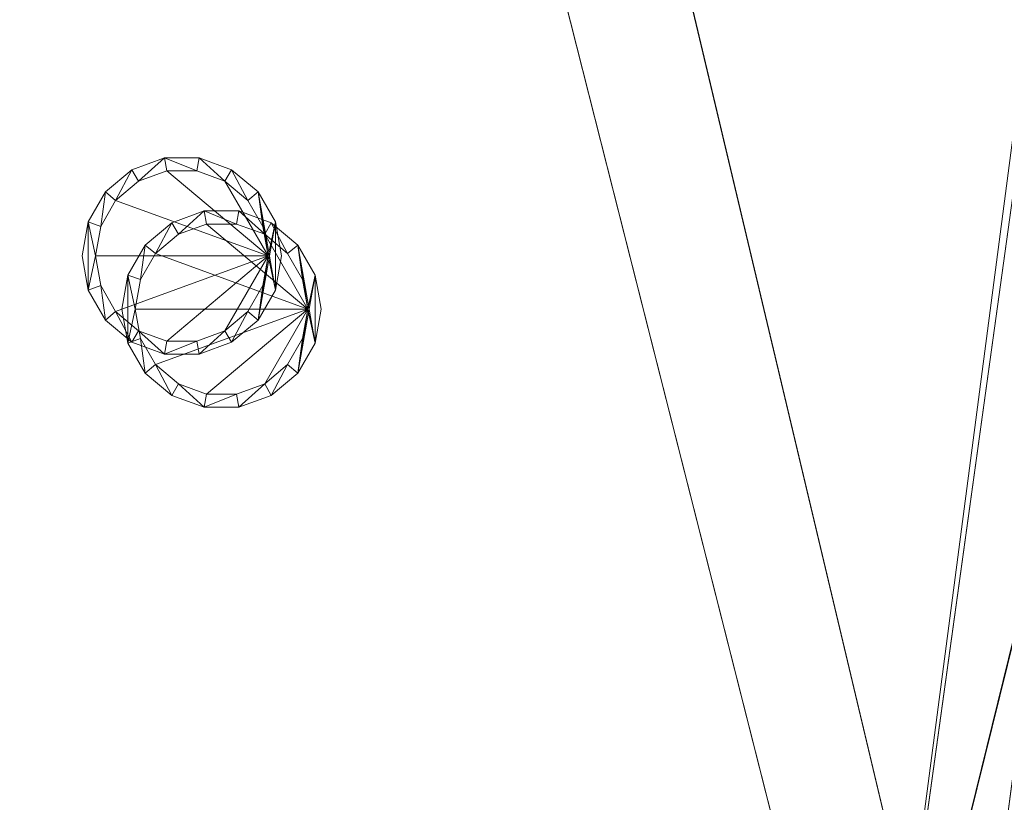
# Model space of a CAD drawing. Header units: inches. Extents: x -263 to 528, y -1 to 602.
# Tile 14 of 256: x -168 to -131, y 150 to 179. Entities that reach past the tile are written whole.
import ezdxf

# ---------------------------------------------------------------- set-up
doc = ezdxf.new("R2010")
doc.units = ezdxf.units.IN
doc.header["$MEASUREMENT"] = 0
for name, color, linetype in [('New_Twindo - Lighting', 7, 'Continuous'), ('Twindo - Lighting', 7, 'Continuous'), ('Twindo - Slabs', 7, 'Continuous')]:
    doc.layers.add(name, color=color, linetype=linetype)
doc.layers.add('New_Twindo - Lighting_Pen_No__10', color=1, linetype='Continuous', lineweight=18)
doc.layers.add('Twindo - Lighting_Pen_No__10', color=1, linetype='Continuous', lineweight=18)

# ---------------------------------------------------------------- blocks, each defined once
blk = doc.blocks.new('Slab_D0BD3B49-249D-4DA8-80D4-D821BCE50D6B', base_point=(-249.5, 387))
at = {"layer": 'Twindo - Slabs', "lineweight": 0}
mesh = blk.add_polyface(dxfattribs=at)
corners = [(-192, 387), (-249.5, 387), (-249.5, 387, -6), (-192, 387, -6), (-89.75, 579.5), (-249.5, 579.5), (-192, 134.5), (-132, 134.5), (-132, 124.5), (10, 124.5), (10, 13.75), (161.5, 13.75), (161.5, 6.5), (252, 6.5), (252, 14), (415.5, 14), (415.5, 322.5), (222.5, 322.5), (222.5, 357.5), (-4, 357.5), (-4, 413), (101.5, 413), (101.5, 553.5), (-89.75, 553.5), (-249.5, 579.5, -6), (-192, 134.5, -6), (-89.75, 579.5, -6), (-89.75, 553.5, -6), (101.5, 553.5, -6), (101.5, 413, -6), (-4, 413, -6), (-4, 357.5, -6), (222.5, 357.5, -6), (222.5, 322.5, -6), (415.5, 322.5, -6), (415.5, 14, -6), (252, 14, -6), (252, 6.5, -6), (161.5, 6.5, -6), (161.5, 13.75, -6), (10, 13.75, -6), (10, 124.5, -6), (-132, 124.5, -6), (-132, 134.5, -6)]
mesh.append_faces([[corners[k] for k in face] for face in [(0, 1, 2, 3), (1, 5, 24, 2), (6, 0, 3, 25), (5, 4, 26, 24), (7, 6, 25, 43), (8, 7, 43, 42), (9, 8, 42, 41), (10, 9, 41, 40), (11, 10, 40, 39), (12, 11, 39, 38), (13, 12, 38, 37), (14, 13, 37, 36), (15, 14, 36, 35), (16, 15, 35, 34), (17, 16, 34, 33), (18, 17, 33, 32), (19, 18, 32, 31), (20, 19, 31, 30), (21, 20, 30, 29), (22, 21, 29, 28), (23, 22, 28, 27), (4, 23, 27, 26)]], dxfattribs={"color": 254})
mesh.append_faces([[corners[k] for k in face] for face in [(22, 20, 21), (16, 14, 15)]], dxfattribs={"vtx0": -1, "color": 254})
mesh.append_faces([[corners[k] for k in face] for face in [(28, 30, 27), (34, 36, 33)]], dxfattribs={"vtx0": -1, "vtx1": -1, "color": 254})
mesh.append_faces([[corners[k] for k in face] for face in [(4, 0, 7), (19, 23, 8), (19, 9, 11), (43, 3, 26), (42, 27, 31), (39, 41, 31)]], dxfattribs={"vtx0": -1, "vtx1": -1, "vtx2": -1, "color": 254})
mesh.append_faces([[corners[k] for k in face] for face in [(23, 7, 8), (19, 8, 9), (17, 11, 12), (17, 12, 13), (17, 13, 14), (3, 24, 26), (43, 26, 27), (39, 31, 32), (39, 32, 33)]], dxfattribs={"vtx0": -1, "vtx2": -1, "color": 254})
mesh.append_faces([[corners[k] for k in face] for face in [(29, 30, 28), (35, 36, 34)]], dxfattribs={"vtx1": -1, "color": 254})
mesh.append_faces([[corners[k] for k in face] for face in [(4, 5, 0), (23, 4, 7), (19, 20, 23), (22, 23, 20), (18, 19, 11), (17, 18, 11), (16, 17, 14), (42, 43, 27), (30, 31, 27), (41, 42, 31), (38, 39, 33), (37, 38, 33), (36, 37, 33)]], dxfattribs={"vtx1": -1, "vtx2": -1, "color": 254})
mesh.append_faces([[corners[k] for k in face] for face in [(5, 1, 0), (0, 6, 7), (9, 10, 11), (3, 2, 24), (43, 25, 3), (39, 40, 41)]], dxfattribs={"vtx2": -1, "color": 254})
blk = doc.blocks.new('Slab_C16FED3F-F51D-4887-95C2-45D370958F54', base_point=(-255.75, 595))
at = {"layer": 'Twindo - Slabs', "lineweight": 0}
mesh = blk.add_polyface(dxfattribs=at)
corners = [(95.5, 568, 128), (95.5, 570, 128), (-75.75, 570, 128), (-75.75, 595, 128), (-255.75, 595, 128), (-255.75, 379, 128), (-198, 379, 128), (-198, 134.5, 128), (-136, 134.5, 128), (-136, 110.5, 128), (6.5, 110.5, 128), (6.5, 6.5, 128), (315.5, 6.5, 128), (315.5, 8, 128), (378.5, 8, 128), (378.5, 6.5, 128), (523, 6.5, 128), (523, 132.25, 128), (421.5, 132.25, 128), (421.5, 333, 128), (239, 333, 128), (239, 391.501, 128), (240, 391.501, 128), (240, 457, 128), (237, 457, 128), (237, 568, 128), (201, 127.5, 128), (201, 128.125, 128), (244.5, 128.125, 128), (244.5, 127.5, 128), (244.5, 15, 128), (161.5, 15, 128), (161.5, 146.5, 128), (200.935, 146.5, 128), (200.997, 146.5, 128), (200.997, 128.5, 128), (95.5, 568, 101), (95.5, 570, 101), (-75.75, 570, 101), (-75.75, 595, 101), (-255.75, 595, 101), (-255.75, 379, 101), (-198, 379, 101), (-198, 134.5, 101), (-136, 134.5, 101), (-136, 110.5, 101), (6.5, 110.5, 101), (6.5, 6.5, 101), (315.5, 6.5, 101), (315.5, 8, 101), (378.5, 8, 101), (378.5, 6.5, 101), (523, 6.5, 101), (523, 132.25, 101), (421.5, 132.25, 101), (421.5, 333, 101), (239, 333, 101), (239, 391.501, 101), (240, 391.501, 101), (240, 457, 101), (237, 457, 101), (237, 568, 101), (201, 127.5, 120), (201, 128, 120), (201, 128.125, 120), (244.5, 128.125, 120), (244.5, 128, 120), (244.5, 127.5, 120), (244.5, 127.5, 101), (244.5, 15, 101), (161.5, 15, 101), (161.5, 146.5, 101), (200.935, 146.5, 101), (200.997, 146.5, 101), (200.997, 128.5, 114.5), (201, 127.5, 101)]
mesh.append_faces([[corners[k] for k in face] for face in [(36, 37, 1, 0), (37, 38, 2, 1), (38, 39, 3, 2), (39, 40, 4, 3), (40, 41, 5, 4), (41, 42, 6, 5), (42, 43, 7, 6), (43, 44, 8, 7), (44, 45, 9, 8), (45, 46, 10, 9), (46, 47, 11, 10), (47, 48, 12, 11), (48, 49, 13, 12), (49, 50, 14, 13), (50, 51, 15, 14), (51, 52, 16, 15), (52, 53, 17, 16), (53, 54, 18, 17), (54, 55, 19, 18), (55, 56, 20, 19), (56, 57, 21, 20), (57, 58, 22, 21), (58, 59, 23, 22), (59, 60, 24, 23), (60, 61, 25, 24), (61, 36, 0, 25), (28, 27, 64, 65), (69, 70, 31, 30), (70, 71, 32, 31), (33, 32, 71, 72), (33, 72, 73, 34), (34, 73, 74, 35), (62, 67, 66, 63), (65, 64, 63, 66), (67, 62, 75, 68), (72, 74, 73)]], dxfattribs={"color": 254})
mesh.append_faces([[corners[k] for k in face] for face in [(23, 21, 22), (27, 63, 64), (29, 66, 67), (29, 69, 30), (75, 74, 72), (52, 54, 53)]], dxfattribs={"vtx0": -1, "color": 254})
mesh.append_faces([[corners[k] for k in face] for face in [(16, 18, 15), (59, 57, 60)]], dxfattribs={"vtx0": -1, "vtx1": -1, "color": 254})
mesh.append_faces([[corners[k] for k in face] for face in [(3, 6, 8), (31, 0, 11), (0, 32, 34), (24, 34, 27), (20, 24, 27), (28, 30, 12), (20, 28, 13), (75, 26, 74), (44, 42, 39), (47, 36, 70), (75, 60, 56), (49, 68, 56)]], dxfattribs={"vtx0": -1, "vtx1": -1, "vtx2": -1, "color": 254})
mesh.append_faces([[corners[k] for k in face] for face in [(2, 8, 9), (2, 9, 10), (0, 10, 11), (20, 27, 28), (30, 11, 12), (28, 12, 13), (20, 13, 14), (18, 14, 15), (42, 40, 39), (44, 39, 38), (46, 38, 37), (46, 37, 36), (72, 36, 61), (75, 61, 60), (47, 70, 69), (49, 69, 68), (50, 56, 55), (50, 55, 54)]], dxfattribs={"vtx0": -1, "vtx2": -1, "color": 254})
mesh.append_faces([[corners[k] for k in face] for face in [(17, 18, 16), (58, 57, 59)]], dxfattribs={"vtx1": -1, "color": 254})
mesh.append_faces([[corners[k] for k in face] for face in [(3, 4, 6), (2, 3, 8), (1, 2, 10), (0, 1, 10), (31, 32, 0), (25, 0, 34), (24, 25, 34), (20, 21, 24), (23, 24, 21), (30, 31, 11), (19, 20, 14), (18, 19, 14), (45, 44, 38), (46, 45, 38), (47, 46, 36), (71, 70, 36), (72, 71, 36), (75, 72, 61), (57, 56, 60), (68, 75, 56), (48, 47, 69), (49, 48, 69), (50, 49, 56), (51, 50, 54), (52, 51, 54)]], dxfattribs={"vtx1": -1, "vtx2": -1, "color": 254})
mesh.append_faces([[corners[k] for k in face] for face in [(4, 5, 6), (6, 7, 8), (26, 35, 74), (42, 41, 40), (44, 43, 42)]], dxfattribs={"vtx2": -1, "color": 254})
mesh.append_faces([[corners[k] for k in face] for face in [(27, 26, 62, 63), (29, 28, 65, 66), (29, 67, 68, 69)]], dxfattribs={"vtx3": -1, "color": 254})
blk = doc.blocks.new('Slab_ED5BE3F0-089E-41BE-87EB-5EA2DDB2F362', base_point=(-198, 134.5))
at = {"layer": 'Twindo - Slabs', "lineweight": 0}
mesh = blk.add_polyface(dxfattribs=at)
corners = [(-198, 134.5, 254), (-198, 134.5, 246.5), (-136, 134.5, 246.5), (-136, 134.5, 254), (-198, 379, 254), (-198, 379, 246.5), (-75.75, 379, 246.5), (-75.75, 378, 246.5), (-9, 378, 246.5), (-9, 395.501, 246.5), (113, 395.501, 246.5), (113, 397.501, 246.5), (155, 397.501, 246.5), (155, 197, 246.5), (150.5, 197, 246.5), (150.5, 6.5, 246.5), (6.5, 6.5, 246.5), (6.5, 110.5, 246.5), (-136, 110.5, 246.5), (-136, 110.5, 254), (6.5, 110.5, 254), (6.5, 6.5, 254), (150.5, 6.5, 254), (150.5, 197, 254), (155, 197, 254), (155, 397.501, 254), (113, 397.501, 254), (113, 395.501, 254), (-9, 395.501, 254), (-9, 378, 254), (-75.75, 378, 254), (-75.75, 379, 254)]
mesh.append_faces([[corners[k] for k in face] for face in [(0, 1, 2, 3), (4, 5, 1, 0), (3, 2, 18, 19), (31, 6, 5, 4), (30, 7, 6, 31), (29, 8, 7, 30), (28, 9, 8, 29), (27, 10, 9, 28), (26, 11, 10, 27), (25, 12, 11, 26), (24, 13, 12, 25), (23, 14, 13, 24), (22, 15, 14, 23), (21, 16, 15, 22), (20, 17, 16, 21), (19, 18, 17, 20)]], dxfattribs={"color": 254})
mesh.append_faces([[corners[k] for k in face] for face in [(25, 23, 24)]], dxfattribs={"vtx0": -1, "color": 254})
mesh.append_faces([[corners[k] for k in face] for face in [(12, 14, 11)]], dxfattribs={"vtx0": -1, "vtx1": -1, "color": 254})
mesh.append_faces([[corners[k] for k in face] for face in [(2, 5, 6), (2, 6, 7), (18, 7, 8), (17, 8, 9), (17, 9, 10), (14, 10, 11), (30, 3, 19), (29, 19, 20), (27, 20, 21), (27, 21, 22), (27, 22, 23)]], dxfattribs={"vtx0": -1, "vtx2": -1, "color": 254})
mesh.append_faces([[corners[k] for k in face] for face in [(13, 14, 12)]], dxfattribs={"vtx1": -1, "color": 254})
mesh.append_faces([[corners[k] for k in face] for face in [(18, 2, 7), (17, 18, 8), (16, 17, 10), (15, 16, 10), (14, 15, 10), (31, 4, 3), (30, 31, 3), (29, 30, 19), (28, 29, 20), (27, 28, 20), (26, 27, 23), (25, 26, 23)]], dxfattribs={"vtx1": -1, "vtx2": -1, "color": 254})
mesh.append_faces([[corners[k] for k in face] for face in [(2, 1, 5), (4, 0, 3)]], dxfattribs={"vtx2": -1, "color": 254})
blk = doc.blocks.new('Lamp_89799B54-E346-4077-BD02-00D567F2F6F8')
at = {"layer": 'Twindo - Lighting', "lineweight": 0}
mesh = blk.add_polyface(dxfattribs=at)
corners = [(-158.25, 170.5, 246), (-158.476, 171.783, 246), (-158.476, 171.783, 246.5), (-158.25, 170.5, 246.5), (-159.127, 172.911, 246), (-159.127, 172.911, 246.5), (-160.125, 173.748, 246), (-160.125, 173.748, 246.5), (-161.349, 174.193, 246), (-161.349, 174.193, 246.5), (-162.651, 174.193, 246), (-162.651, 174.193, 246.5), (-163.875, 173.748, 246), (-163.875, 173.748, 246.5), (-164.873, 172.911, 246), (-164.873, 172.911, 246.5), (-165.524, 171.783, 246), (-165.524, 171.783, 246.5), (-165.75, 170.5, 246), (-165.75, 170.5, 246.5), (-165.524, 169.217, 246), (-165.524, 169.217, 246.5), (-164.873, 168.09, 246), (-164.873, 168.09, 246.5), (-163.875, 167.252, 246), (-163.875, 167.252, 246.5), (-162.651, 166.807, 246), (-162.651, 166.807, 246.5), (-161.349, 166.807, 246), (-161.349, 166.807, 246.5), (-160.125, 167.252, 246), (-160.125, 167.252, 246.5), (-159.127, 168.09, 246), (-159.127, 168.09, 246.5), (-158.476, 169.218, 246), (-158.476, 169.218, 246.5), (-158.75, 170.5, 246), (-158.946, 169.389, 246), (-158.946, 169.389, 246.5), (-158.75, 170.5, 246.5), (-159.51, 168.411, 246), (-159.51, 168.411, 246.5), (-160.375, 167.685, 246), (-160.375, 167.685, 246.5), (-161.436, 167.299, 246), (-161.436, 167.299, 246.5), (-162.564, 167.299, 246), (-162.564, 167.299, 246.5), (-163.625, 167.685, 246), (-163.625, 167.685, 246.5), (-164.49, 168.411, 246), (-164.49, 168.411, 246.5), (-165.054, 169.389, 246), (-165.054, 169.389, 246.5), (-165.25, 170.5, 246), (-165.25, 170.5, 246.5), (-165.054, 171.612, 246), (-165.054, 171.612, 246.5), (-164.49, 172.589, 246), (-164.49, 172.589, 246.5), (-163.625, 173.315, 246), (-163.625, 173.315, 246.5), (-162.564, 173.701, 246), (-162.564, 173.701, 246.5), (-161.436, 173.701, 246), (-161.436, 173.701, 246.5), (-160.375, 173.315, 246), (-160.375, 173.315, 246.5), (-159.51, 172.589, 246), (-159.51, 172.589, 246.5), (-158.946, 171.612, 246), (-158.946, 171.612, 246.5)]
mesh.append_faces([[corners[k] for k in face] for face in [(0, 1, 2, 3), (1, 4, 5, 2), (4, 6, 7, 5), (6, 8, 9, 7), (8, 10, 11, 9), (10, 12, 13, 11), (12, 14, 15, 13), (14, 16, 17, 15), (16, 18, 19, 17), (18, 20, 21, 19), (20, 22, 23, 21), (22, 24, 25, 23), (24, 26, 27, 25), (26, 28, 29, 27), (28, 30, 31, 29), (30, 32, 33, 31), (32, 34, 35, 33), (34, 0, 3, 35), (36, 37, 38, 39), (37, 40, 41, 38), (40, 42, 43, 41), (42, 44, 45, 43), (44, 46, 47, 45), (46, 48, 49, 47), (48, 50, 51, 49), (50, 52, 53, 51), (52, 54, 55, 53), (54, 56, 57, 55), (56, 58, 59, 57), (58, 60, 61, 59), (60, 62, 63, 61), (62, 64, 65, 63), (64, 66, 67, 65), (66, 68, 69, 67), (68, 70, 71, 69), (70, 36, 39, 71)]], dxfattribs={"color": 9})
mesh.append_faces([[corners[k] for k in face] for face in [(20, 16, 54), (34, 36, 4), (17, 21, 55), (2, 39, 33)]], dxfattribs={"vtx0": -1, "vtx1": -1, "vtx2": -1, "color": 9})
mesh.append_faces([[corners[k] for k in face] for face in [(20, 54, 52), (56, 16, 14), (22, 52, 50), (58, 14, 12), (24, 50, 48), (60, 12, 10), (26, 48, 46), (26, 46, 44), (64, 10, 8), (28, 44, 42), (66, 8, 6), (30, 42, 40), (68, 6, 4), (32, 40, 37), (32, 37, 36), (34, 4, 1), (17, 55, 57), (53, 21, 23), (15, 57, 59), (51, 23, 25), (13, 59, 61), (49, 25, 27), (11, 61, 63), (11, 63, 65), (45, 27, 29), (9, 65, 67), (43, 29, 31), (7, 67, 69), (41, 31, 33), (5, 69, 71), (5, 71, 39), (2, 33, 35)]], dxfattribs={"vtx0": -1, "vtx2": -1, "color": 9})
mesh.append_faces([[corners[k] for k in face] for face in [(0, 34, 1), (3, 2, 35)]], dxfattribs={"vtx1": -1, "color": 9})
mesh.append_faces([[corners[k] for k in face] for face in [(56, 54, 16), (22, 20, 52), (58, 56, 14), (24, 22, 50), (60, 58, 12), (26, 24, 48), (62, 60, 10), (64, 62, 10), (28, 26, 44), (66, 64, 8), (30, 28, 42), (68, 66, 6), (32, 30, 40), (70, 68, 4), (36, 70, 4), (34, 32, 36), (53, 55, 21), (15, 17, 57), (51, 53, 23), (13, 15, 59), (49, 51, 25), (11, 13, 61), (47, 49, 27), (45, 47, 27), (9, 11, 65), (43, 45, 29), (7, 9, 67), (41, 43, 31), (5, 7, 69), (38, 41, 33), (39, 38, 33), (2, 5, 39)]], dxfattribs={"vtx1": -1, "vtx2": -1, "color": 9})
mesh.append_faces([[corners[k] for k in face] for face in [(20, 18, 16), (17, 19, 21)]], dxfattribs={"vtx2": -1, "color": 9})
mesh = blk.add_polyface(dxfattribs=at)
corners = [(-158.75, 170.5, 246.054), (-158.946, 169.389, 246.054), (-159.51, 168.411, 246.054), (-160.375, 167.685, 246.054), (-161.436, 167.299, 246.054), (-162.564, 167.299, 246.054), (-163.625, 167.685, 246.054), (-164.49, 168.411, 246.054), (-165.054, 169.389, 246.054), (-165.25, 170.5, 246.054), (-165.054, 171.612, 246.054), (-164.49, 172.589, 246.054), (-163.625, 173.315, 246.054), (-162.564, 173.701, 246.054), (-161.436, 173.701, 246.054), (-160.375, 173.315, 246.054), (-159.51, 172.589, 246.054), (-158.946, 171.612, 246.054)]
mesh.append_faces([[corners[k] for k in face] for face in [(0, 15, 16, 17)]], dxfattribs={"vtx0": -1, "color": 7})
mesh.append_faces([[corners[k] for k in face] for face in [(0, 3, 4, 5), (0, 5, 6, 7), (0, 7, 8, 9), (0, 9, 10, 11), (0, 11, 12, 13), (0, 13, 14, 15)]], dxfattribs={"vtx0": -1, "vtx3": -1, "color": 7})
mesh.append_faces([[corners[k] for k in face] for face in [(0, 1, 2, 3)]], dxfattribs={"vtx3": -1, "color": 7})
blk = doc.blocks.new('Lamp_B29D133C-705C-4F16-9845-90E95C79CA56')
at = {"layer": 'New_Twindo - Lighting', "lineweight": 0}
mesh = blk.add_polyface(dxfattribs=at)
corners = [(-156.753, 168.5, 100.5), (-156.979, 169.783, 100.5), (-156.979, 169.783, 101), (-156.753, 168.5, 101), (-157.63, 170.91, 100.5), (-157.63, 170.91, 101), (-158.628, 171.748, 100.5), (-158.628, 171.748, 101), (-159.851, 172.193, 100.5), (-159.851, 172.193, 101), (-161.154, 172.193, 100.5), (-161.154, 172.193, 101), (-162.378, 171.748, 100.5), (-162.378, 171.748, 101), (-163.375, 170.91, 100.5), (-163.375, 170.91, 101), (-164.026, 169.783, 100.5), (-164.026, 169.783, 101), (-164.253, 168.5, 100.5), (-164.253, 168.5, 101), (-164.026, 167.217, 100.5), (-164.026, 167.217, 101), (-163.375, 166.09, 100.5), (-163.375, 166.09, 101), (-162.378, 165.252, 100.5), (-162.378, 165.252, 101), (-161.154, 164.807, 100.5), (-161.154, 164.807, 101), (-159.851, 164.807, 100.5), (-159.851, 164.807, 101), (-158.628, 165.252, 100.5), (-158.628, 165.252, 101), (-157.63, 166.09, 100.5), (-157.63, 166.09, 101), (-156.979, 167.217, 100.5), (-156.979, 167.217, 101), (-157.253, 168.5, 100.5), (-157.449, 167.388, 100.5), (-157.449, 167.388, 101), (-157.253, 168.5, 101), (-158.013, 166.411, 100.5), (-158.013, 166.411, 101), (-158.878, 165.685, 100.5), (-158.878, 165.685, 101), (-159.938, 165.299, 100.5), (-159.938, 165.299, 101), (-161.067, 165.299, 100.5), (-161.067, 165.299, 101), (-162.128, 165.685, 100.5), (-162.128, 165.685, 101), (-162.992, 166.411, 100.5), (-162.992, 166.411, 101), (-163.557, 167.388, 100.5), (-163.557, 167.388, 101), (-163.753, 168.5, 100.5), (-163.753, 168.5, 101), (-163.557, 169.612, 100.5), (-163.557, 169.612, 101), (-162.992, 170.589, 100.5), (-162.992, 170.589, 101), (-162.128, 171.315, 100.5), (-162.128, 171.315, 101), (-161.067, 171.701, 100.5), (-161.067, 171.701, 101), (-159.938, 171.701, 100.5), (-159.938, 171.701, 101), (-158.878, 171.315, 100.5), (-158.878, 171.315, 101), (-158.013, 170.589, 100.5), (-158.013, 170.589, 101), (-157.449, 169.612, 100.5), (-157.449, 169.612, 101)]
mesh.append_faces([[corners[k] for k in face] for face in [(0, 1, 2, 3), (1, 4, 5, 2), (4, 6, 7, 5), (6, 8, 9, 7), (8, 10, 11, 9), (10, 12, 13, 11), (12, 14, 15, 13), (14, 16, 17, 15), (16, 18, 19, 17), (18, 20, 21, 19), (20, 22, 23, 21), (22, 24, 25, 23), (24, 26, 27, 25), (26, 28, 29, 27), (28, 30, 31, 29), (30, 32, 33, 31), (32, 34, 35, 33), (34, 0, 3, 35), (36, 37, 38, 39), (37, 40, 41, 38), (40, 42, 43, 41), (42, 44, 45, 43), (44, 46, 47, 45), (46, 48, 49, 47), (48, 50, 51, 49), (50, 52, 53, 51), (52, 54, 55, 53), (54, 56, 57, 55), (56, 58, 59, 57), (58, 60, 61, 59), (60, 62, 63, 61), (62, 64, 65, 63), (64, 66, 67, 65), (66, 68, 69, 67), (68, 70, 71, 69), (70, 36, 39, 71)]], dxfattribs={"color": 9})
mesh.append_faces([[corners[k] for k in face] for face in [(20, 16, 54), (34, 36, 4), (17, 21, 55), (2, 39, 33)]], dxfattribs={"vtx0": -1, "vtx1": -1, "vtx2": -1, "color": 9})
mesh.append_faces([[corners[k] for k in face] for face in [(20, 54, 52), (56, 16, 14), (22, 52, 50), (58, 14, 12), (24, 50, 48), (60, 12, 10), (26, 48, 46), (26, 46, 44), (64, 10, 8), (28, 44, 42), (66, 8, 6), (30, 42, 40), (68, 6, 4), (32, 40, 37), (32, 37, 36), (34, 4, 1), (17, 55, 57), (53, 21, 23), (15, 57, 59), (51, 23, 25), (13, 59, 61), (49, 25, 27), (11, 61, 63), (11, 63, 65), (45, 27, 29), (9, 65, 67), (43, 29, 31), (7, 67, 69), (41, 31, 33), (5, 69, 71), (5, 71, 39), (2, 33, 35)]], dxfattribs={"vtx0": -1, "vtx2": -1, "color": 9})
mesh.append_faces([[corners[k] for k in face] for face in [(0, 34, 1), (3, 2, 35)]], dxfattribs={"vtx1": -1, "color": 9})
mesh.append_faces([[corners[k] for k in face] for face in [(56, 54, 16), (22, 20, 52), (58, 56, 14), (24, 22, 50), (60, 58, 12), (26, 24, 48), (62, 60, 10), (64, 62, 10), (28, 26, 44), (66, 64, 8), (30, 28, 42), (68, 66, 6), (32, 30, 40), (70, 68, 4), (36, 70, 4), (34, 32, 36), (53, 55, 21), (15, 17, 57), (51, 53, 23), (13, 15, 59), (49, 51, 25), (11, 13, 61), (47, 49, 27), (45, 47, 27), (9, 11, 65), (43, 45, 29), (7, 9, 67), (41, 43, 31), (5, 7, 69), (38, 41, 33), (39, 38, 33), (2, 5, 39)]], dxfattribs={"vtx1": -1, "vtx2": -1, "color": 9})
mesh.append_faces([[corners[k] for k in face] for face in [(20, 18, 16), (17, 19, 21)]], dxfattribs={"vtx2": -1, "color": 9})
mesh = blk.add_polyface(dxfattribs=at)
corners = [(-157.253, 168.5, 100.554), (-157.449, 167.388, 100.554), (-158.013, 166.411, 100.554), (-158.878, 165.685, 100.554), (-159.938, 165.299, 100.554), (-161.067, 165.299, 100.554), (-162.128, 165.685, 100.554), (-162.992, 166.411, 100.554), (-163.557, 167.388, 100.554), (-163.753, 168.5, 100.554), (-163.557, 169.612, 100.554), (-162.992, 170.589, 100.554), (-162.128, 171.315, 100.554), (-161.067, 171.701, 100.554), (-159.938, 171.701, 100.554), (-158.878, 171.315, 100.554), (-158.013, 170.589, 100.554), (-157.449, 169.612, 100.554)]
mesh.append_faces([[corners[k] for k in face] for face in [(0, 15, 16, 17)]], dxfattribs={"vtx0": -1, "color": 7})
mesh.append_faces([[corners[k] for k in face] for face in [(0, 3, 4, 5), (0, 5, 6, 7), (0, 7, 8, 9), (0, 9, 10, 11), (0, 11, 12, 13), (0, 13, 14, 15)]], dxfattribs={"vtx0": -1, "vtx3": -1, "color": 7})
mesh.append_faces([[corners[k] for k in face] for face in [(0, 1, 2, 3)]], dxfattribs={"vtx3": -1, "color": 7})

msp = doc.modelspace()

# ---------------------------------------------------------------- block references
at = {"layer": 'New_Twindo - Lighting_Pen_No__10', "color": 1, "linetype": 'Continuous', "lineweight": 18}
msp.add_blockref('Lamp_B29D133C-705C-4F16-9845-90E95C79CA56', (0, 0), dxfattribs=at)
at = {"layer": 'Twindo - Lighting_Pen_No__10', "color": 1, "linetype": 'Continuous', "lineweight": 18}
msp.add_blockref('Lamp_89799B54-E346-4077-BD02-00D567F2F6F8', (0, 0), dxfattribs=at)
at = {"layer": 'Twindo - Slabs', "color": 251, "linetype": 'Continuous', "lineweight": 18, "true_color": 0x4a4a4a}
for name, p in [('Slab_C16FED3F-F51D-4887-95C2-45D370958F54', (-255.75, 595)), ('Slab_D0BD3B49-249D-4DA8-80D4-D821BCE50D6B', (-249.5, 387)), ('Slab_ED5BE3F0-089E-41BE-87EB-5EA2DDB2F362', (-198, 134.5))]:
    msp.add_blockref(name, p, dxfattribs=at)

doc.saveas('drawing.dxf')
